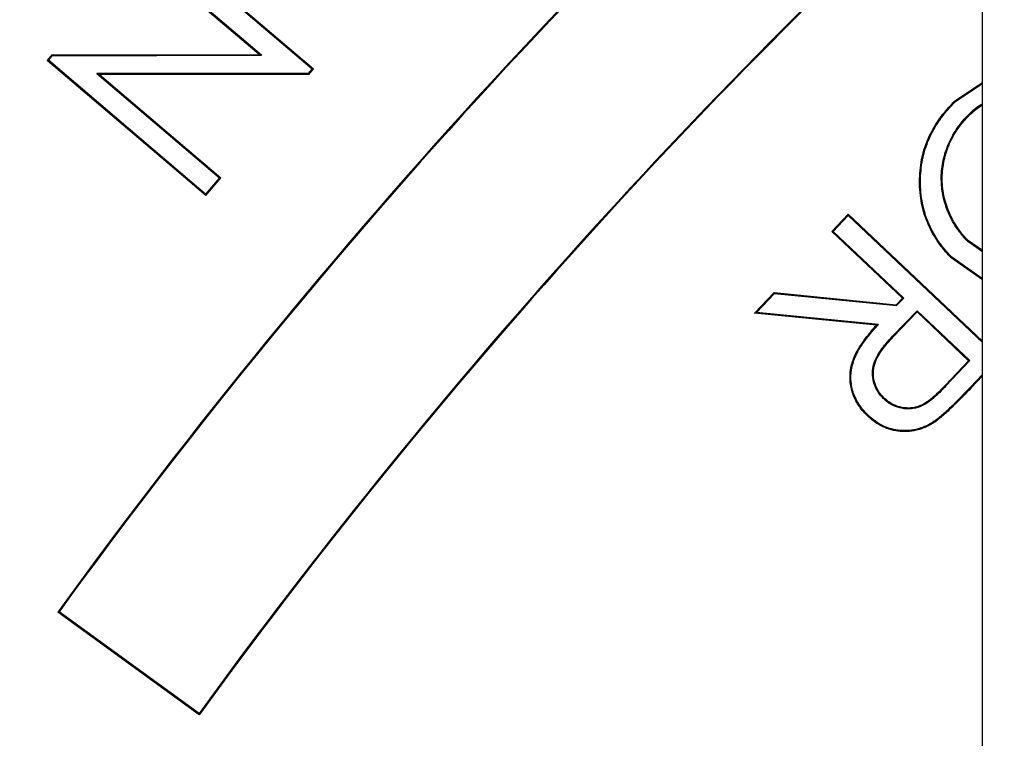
# Model space of a CAD drawing. Header units: inches. Extents: x -41.9 to 31, y -36.4 to 51.2.
# Tile 27 of 58: x -3.4 to -2.3, y 2.6 to 3.4. Entities that reach past the tile are written whole.
import ezdxf

# ---------------------------------------------------------------- set-up
doc = ezdxf.new("R2010")
doc.units = ezdxf.units.IN
doc.header["$MEASUREMENT"] = 0

msp = doc.modelspace()

# ---------------------------------------------------------------- linework, layer by layer
at = {"color": 7, "linetype": 'Continuous', "lineweight": 25}
for p, q in [((-2.3622, -35.6299), (-2.3622, 11.811)), ((-3.2937, 3.5358), (-3.1152, 3.3839)), ((-3.2936, 3.5344), (-3.1167, 3.3838)), ((-3.1765, 3.4002), (-3.3115, 3.5151)), ((-3.1737, 3.3992), (-3.31, 3.5152)), ((-3.4097, 3.3997), (-3.4151, 3.3933)), ((-3.4136, 3.3935), (-3.4151, 3.3933)), ((-3.2365, 3.2414), (-3.4151, 3.3933)), ((-3.4136, 3.3935), (-3.4092, 3.3987)), ((-3.2367, 3.2428), (-3.4136, 3.3935)), ((-3.4097, 3.3997), (-3.1765, 3.4002)), ((-3.4097, 3.3997), (-3.4092, 3.3987)), ((-3.4092, 3.3987), (-3.1737, 3.3992)), ((-3.1765, 3.4002), (-3.1737, 3.3992)), ((-3.1167, 3.3838), (-3.121, 3.3787)), ((-3.1205, 3.3777), (-3.1152, 3.3839)), ((-3.1167, 3.3838), (-3.1152, 3.3839)), ((-3.121, 3.3787), (-3.359, 3.3787)), ((-3.359, 3.3787), (-3.221, 3.2612)), ((-3.3562, 3.3776), (-3.359, 3.3787)), ((-3.1205, 3.3777), (-3.3562, 3.3776)), ((-3.3562, 3.3776), (-3.2196, 3.2613)), ((-3.1205, 3.3777), (-3.121, 3.3787)), ((-2.3931, 3.3478), (-2.3622, 3.3686)), ((-2.3924, 3.3471), (-2.3622, 3.3674)), ((-2.3931, 3.3478), (-2.3924, 3.3471)), ((-2.3773, 3.3327), (-2.3766, 3.332)), ((-3.221, 3.2612), (-3.2367, 3.2428)), ((-3.2365, 3.2414), (-3.2196, 3.2613)), ((-3.221, 3.2612), (-3.2196, 3.2613)), ((-3.2365, 3.2414), (-3.2367, 3.2428)), ((-2.5133, 3.2203), (-2.5316, 3.201)), ((-2.5133, 3.2188), (-2.5301, 3.201)), ((-2.5133, 3.2203), (-2.5133, 3.2188)), ((-2.5133, 3.2203), (-2.3622, 3.0774)), ((-2.5133, 3.2188), (-2.3622, 3.076)), ((-2.5301, 3.201), (-2.5316, 3.201)), ((-2.4523, 3.126), (-2.5316, 3.201)), ((-2.4508, 3.126), (-2.5301, 3.201)), ((-2.3778, 3.1902), (-2.3785, 3.1895)), ((-2.3622, 3.178), (-2.3785, 3.1895)), ((-2.3622, 3.1793), (-2.3778, 3.1902)), ((-2.3967, 3.1718), (-2.3974, 3.1711)), ((-2.3622, 3.1465), (-2.3974, 3.1711)), ((-2.3622, 3.1477), (-2.3967, 3.1718)), ((-2.6187, 3.1089), (-2.5966, 3.1323)), ((-2.6165, 3.1097), (-2.5962, 3.1312)), ((-2.5966, 3.1323), (-2.5962, 3.1312)), ((-2.5966, 3.1323), (-2.4594, 3.1185)), ((-2.5962, 3.1312), (-2.459, 3.1174)), ((-2.4523, 3.126), (-2.4594, 3.1185)), ((-2.459, 3.1174), (-2.4508, 3.126)), ((-2.4523, 3.126), (-2.4508, 3.126)), ((-2.459, 3.1174), (-2.4594, 3.1185)), ((-2.6187, 3.1089), (-2.6165, 3.1097)), ((-2.4814, 3.0953), (-2.6187, 3.1089)), ((-2.4792, 3.0961), (-2.6165, 3.1097)), ((-2.4634, 3.083), (-2.4357, 3.1117)), ((-2.4626, 3.0823), (-2.4357, 3.1103)), ((-2.4357, 3.1117), (-2.3762, 3.0555)), ((-2.4357, 3.1117), (-2.4357, 3.1103)), ((-2.4357, 3.1103), (-2.3777, 3.0554)), ((-2.4814, 3.0953), (-2.4792, 3.0961)), ((-2.4634, 3.083), (-2.4626, 3.0823)), ((-2.3777, 3.0554), (-2.404, 3.0277)), ((-2.3762, 3.0555), (-2.4033, 3.027)), ((-2.3762, 3.0555), (-2.3777, 3.0554)), ((-2.3622, 3.0399), (-2.3756, 3.0257)), ((-2.3622, 3.0384), (-2.3748, 3.025)), ((-2.4033, 3.027), (-2.404, 3.0277)), ((-2.3748, 3.025), (-2.3756, 3.0257)), ((-2.4722, 3.0129), (-2.4729, 3.0121)), ((-2.4911, 2.9929), (-2.4904, 2.9936)), ((-2.4157, 2.9864), (-2.4163, 2.9873)), ((-3.403, 2.7726), (-3.4016, 2.7728)), ((-3.2438, 2.6569), (-3.403, 2.7726)), ((-3.244, 2.6583), (-3.4016, 2.7728)), ((-3.2438, 2.6569), (-3.244, 2.6583))]:
    msp.add_line(p, q, dxfattribs=at)
for centre, radius, start, end in [((0, 0), 19.685, 94.35868, 263.1079), ((0, 0), 15.5228, 95.56335, 178.61935), ((0, 0), 15.5118, 95.61223, 178.61837), ((2.0116, -1.1614), 6.6929, 130.80623, 144), ((2.0116, -1.1614), 6.6919, 130.81385, 143.99117), ((2.0116, -1.1614), 6.4971, 132.31447, 143.99091), ((2.0116, -1.1614), 6.4961, 132.32274, 144)]:
    msp.add_arc(centre, radius, start, end, dxfattribs=at)
at = {"color": 8, "linetype": 'Continuous', "lineweight": 25}
msp.add_arc((0, 0), 15.5228, 95.56318, 178.61935, dxfattribs=at)
for points, knots in [([(-19.4882, 0), (-19.4837, 0.3189), (-19.4746, 0.9566), (-19.4016, 1.9109), (-19.2852, 2.8607), (-19.1214, 3.8035), (-18.9118, 4.7371), (-18.6565, 5.6594), (-18.3564, 6.568), (-18.012, 7.4608), (-17.6242, 8.3356), (-17.194, 9.1904), (-16.7223, 10.023), (-16.2103, 10.8314), (-15.6593, 11.6138), (-15.0706, 12.3681), (-14.4456, 13.0927), (-13.7858, 13.7858), (-13.0927, 14.4456), (-12.3681, 15.0706), (-11.6138, 15.6593), (-10.8314, 16.2103), (-10.023, 16.7223), (-9.1904, 17.194), (-8.3356, 17.6242), (-7.4608, 18.012), (-6.568, 18.3564), (-5.6594, 18.6566), (-4.7371, 18.9116), (-3.8035, 19.1219), (-2.8605, 19.2833), (-2.0905, 19.3849), (-1.6342, 19.4156), (-1.4961, 19.4249)], [0, 0, 0, 0, 0.0328579, 0.0657157, 0.0985736, 0.1314315, 0.1642893, 0.1971472, 0.2300051, 0.262863, 0.2957208, 0.3285787, 0.3614366, 0.3942944, 0.4271523, 0.4600102, 0.492868, 0.5257259, 0.5585838, 0.5914416, 0.6242995, 0.6571574, 0.6900152, 0.7228731, 0.755731, 0.7885889, 0.8214467, 0.8543046, 0.8871625, 0.9200203, 0.9528782, 0.9857361, 1, 1, 1, 1]), ([(-2.3622, -20.4662), (-2.6068, -20.4372), (-3.1759, -20.3697), (-4.0633, -20.209), (-5.0228, -19.9932), (-5.97, -19.7303), (-6.9006, -19.4239), (-7.8127, -19.0748), (-8.7063, -18.6833), (-9.5815, -18.2495), (-10.4382, -17.7731), (-11.274, -17.255), (-12.0842, -16.6976), (-12.8646, -16.104), (-13.6132, -15.4764), (-14.3302, -14.8151), (-15.0157, -14.1201), (-15.6695, -13.391), (-16.2901, -12.6289), (-16.8739, -11.8374), (-17.418, -11.021), (-17.921, -10.1832), (-18.3828, -9.324), (-18.8037, -8.4435), (-19.1834, -7.5413), (-19.521, -6.6186), (-19.8144, -5.68), (-20.0621, -4.7306), (-20.2637, -3.7743), (-20.4194, -2.8113), (-20.5295, -1.8415), (-20.5937, -0.8649), (-20.6116, 0.1174), (-20.5824, 1.1005), (-20.5066, 2.0791), (-20.3849, 3.0492), (-20.2177, 4.0104), (-20.0052, 4.9628), (-19.7472, 5.9064), (-19.4435, 6.8404), (-19.095, 7.7603), (-18.7041, 8.6601), (-18.2729, 9.5373), (-17.8004, 10.3903), (-17.288, 11.2212), (-16.7356, 12.0286), (-16.1433, 12.8121), (-15.543, 13.532), (-14.9437, 14.1895), (-14.3533, 14.7866), (-13.7405, 15.358), (-13.1058, 15.9038), (-12.4485, 16.4235), (-11.7718, 16.9183), (-11.3041, 17.2245), (-11.0706, 17.3774)], [0, 0, 0, 0, 0.01458, 0.033924, 0.053365, 0.072787, 0.092102, 0.111354, 0.130586, 0.149844, 0.169168, 0.188599, 0.208043, 0.227371, 0.246628, 0.265857, 0.285102, 0.304407, 0.323816, 0.343267, 0.362616, 0.381879, 0.401106, 0.420346, 0.439641, 0.459038, 0.478496, 0.49784, 0.517106, 0.536338, 0.555578, 0.574872, 0.594261, 0.613726, 0.633082, 0.652354, 0.671587, 0.690824, 0.710107, 0.729483, 0.748952, 0.768326, 0.787549, 0.8068, 0.82604, 0.845324, 0.864697, 0.884172, 0.900798, 0.917357, 0.933878, 0.950386, 0.96691, 0.983475, 1, 1, 1, 1]), ([(-1.4554, 15.4814), (-1.5509, 15.474), (-1.9363, 15.4438), (-2.6068, 15.3412), (-3.4632, 15.1736), (-4.3084, 14.9548), (-5.1402, 14.6899), (-5.9558, 14.3786), (-6.7526, 14.022), (-7.5282, 13.6213), (-8.2802, 13.1778), (-9.006, 12.6928), (-9.7035, 12.1678), (-10.3705, 11.6046), (-11.0049, 11.0049), (-11.6046, 10.3705), (-12.1678, 9.7035), (-12.6928, 9.006), (-13.1778, 8.2802), (-13.6213, 7.5282), (-14.022, 6.7526), (-14.3786, 5.9558), (-14.6899, 5.1402), (-14.955, 4.3085), (-15.173, 3.4631), (-15.3437, 2.607), (-15.464, 1.7425), (-15.5326, 0.9971), (-15.5414, 0.5401), (-15.5446, 0.374)], [0, 0, 0, 0, 0.012709, 0.051319, 0.089928, 0.128538, 0.167147, 0.205757, 0.244366, 0.282976, 0.321585, 0.360195, 0.398804, 0.437414, 0.476023, 0.514633, 0.553243, 0.591852, 0.630462, 0.669071, 0.707681, 0.74629, 0.7849, 0.823509, 0.862119, 0.900728, 0.939338, 0.977947, 1, 1, 1, 1]), ([(-2.7559, 12.2845), (-2.855, 12.2637), (-3.2113, 12.1889), (-3.8116, 12.0102), (-4.5531, 11.7508), (-5.2764, 11.4424), (-5.9817, 11.0892), (-6.6636, 10.6923), (-7.3187, 10.2543), (-7.9434, 9.7776), (-8.5375, 9.2632), (-9.0995, 8.7117), (-9.6273, 8.125), (-10.1171, 7.5068), (-10.5664, 6.8611), (-10.9741, 6.1895), (-11.34, 5.4929), (-11.6621, 4.7734), (-11.9389, 4.0349), (-12.1685, 3.2816), (-12.3503, 2.5171), (-12.4839, 1.7422), (-12.5691, 0.9586), (-12.6046, 0.1704), (-12.5906, -0.6172), (-12.5271, -1.4006), (-12.4149, -2.1782), (-12.2536, -2.9485), (-12.0452, -3.71), (-11.7843, -4.4546), (-11.5837, -4.9649), (-11.4582, -5.2193), (-11.4485, -5.2389)], [0, 0, 0, 0, 0.013556, 0.04875, 0.083741, 0.118737, 0.153944, 0.189303, 0.224331, 0.259405, 0.29446, 0.329499, 0.364777, 0.400066, 0.435047, 0.470045, 0.505209, 0.54034, 0.57554, 0.610748, 0.645732, 0.680701, 0.715973, 0.75122, 0.786285, 0.821386, 0.856391, 0.891421, 0.926714, 0.962021, 0.99707, 1, 1, 1, 1]), ([(-2.7559, 11.8864), (-2.841, 11.8661), (-3.0577, 11.8143), (-3.2907, 11.75), (-3.4566, 11.7011), (-3.5112, 11.6848), (-3.5663, 11.668), (-3.6221, 11.6507), (-3.6784, 11.633), (-3.8182, 11.5882), (-4.0284, 11.5173), (-4.295, 11.4198), (-4.5243, 11.3303), (-4.7169, 11.251), (-4.8735, 11.1836), (-5.0039, 11.1256), (-5.1478, 11.0597), (-5.3427, 10.9671), (-5.5874, 10.8445), (-5.8507, 10.7043), (-6.1044, 10.5612), (-6.3487, 10.4159), (-6.5773, 10.2726), (-6.791, 10.1322), (-6.9905, 9.9953), (-7.1826, 9.8579), (-7.3672, 9.7205), (-7.5445, 9.5832), (-7.8059, 9.3734), (-8.147, 9.0812), (-8.5592, 8.6937), (-8.8669, 8.3764), (-9.0806, 8.1419), (-9.2077, 7.9979), (-9.3328, 7.8517), (-9.4557, 7.7034), (-9.5764, 7.5529), (-9.6949, 7.4004), (-9.867, 7.1716), (-10.095, 6.8505), (-10.3764, 6.4183), (-10.6251, 5.9969), (-10.8408, 5.5966), (-10.9767, 5.3233), (-11.0669, 5.1318), (-11.1138, 5.0298), (-11.1602, 4.9262), (-11.2063, 4.821), (-11.2518, 4.7141), (-11.3515, 4.4739), (-11.4902, 4.1119), (-11.6487, 3.6387), (-11.7753, 3.2056), (-11.8732, 2.8209), (-11.948, 2.4845), (-12.0044, 2.1959), (-12.0471, 1.9475), (-12.0745, 1.768), (-12.0941, 1.6285), (-12.1089, 1.5156), (-12.1243, 1.3874), (-12.1384, 1.2593), (-12.1634, 1.0074), (-12.1924, 0.6097), (-12.208, 0.0677), (-12.2006, -0.3487), (-12.1883, -0.6178), (-12.1813, -0.742), (-12.1731, -0.8657), (-12.1636, -0.9891), (-12.1529, -1.1121), (-12.141, -1.2347), (-12.1227, -1.4048), (-12.0944, -1.633), (-12.0507, -1.9295), (-11.9936, -2.2568), (-11.9207, -2.6141), (-11.8292, -3.0006), (-11.716, -3.4152), (-11.5782, -3.8566), (-11.409, -4.3289), (-11.246, -4.7383), (-11.1301, -4.988), (-11.091, -5.0722)], [0, 0, 0, 0, 0.012148, 0.030923, 0.033525, 0.036159, 0.038826, 0.041526, 0.044259, 0.047025, 0.061904, 0.075036, 0.086421, 0.096059, 0.103948, 0.110088, 0.115857, 0.125913, 0.140037, 0.153836, 0.16731, 0.180459, 0.193283, 0.204752, 0.215947, 0.226869, 0.237517, 0.247891, 0.257991, 0.28404, 0.310203, 0.336478, 0.345352, 0.354239, 0.363138, 0.37205, 0.380974, 0.389911, 0.398861, 0.4207, 0.444554, 0.470419, 0.488593, 0.507642, 0.512775, 0.517969, 0.523223, 0.528536, 0.533909, 0.539343, 0.564627, 0.587705, 0.608576, 0.627244, 0.642795, 0.656398, 0.668053, 0.677762, 0.681607, 0.687595, 0.693569, 0.69953, 0.705476, 0.728706, 0.754849, 0.780714, 0.786482, 0.792235, 0.797974, 0.803699, 0.809409, 0.815106, 0.820789, 0.833152, 0.847018, 0.862385, 0.879254, 0.897627, 0.917504, 0.93889, 0.961787, 0.987125, 1, 1, 1, 1]), ([(-10.7424, -4.9096), (-10.8056, -4.767), (-10.9655, -4.4064), (-11.1754, -3.8117), (-11.3762, -3.1316), (-11.5324, -2.443), (-11.646, -1.7467), (-11.7156, -1.0424), (-11.7403, -0.333), (-11.719, 0.3766), (-11.6524, 1.081), (-11.5419, 1.7783), (-11.3882, 2.4685), (-11.1915, 3.1511), (-10.9528, 3.8224), (-10.674, 4.4779), (-10.357, 5.1142), (-10.0025, 5.7308), (-9.6103, 6.3279), (-9.1808, 6.9032), (-8.7166, 7.4527), (-8.2208, 7.9728), (-7.6953, 8.4614), (-7.1398, 8.9184), (-6.5542, 9.3434), (-5.9404, 9.7333), (-5.3028, 10.0849), (-4.6459, 10.3954), (-3.9718, 10.6653), (-3.2792, 10.8899), (-2.7413, 11.0382), (-2.4317, 11.0963), (-2.3622, 11.1093)], [0, 0, 0, 0, 0.022745, 0.057492, 0.091999, 0.126378, 0.160754, 0.195254, 0.230008, 0.264731, 0.299223, 0.33362, 0.368049, 0.402634, 0.437416, 0.472011, 0.506451, 0.540856, 0.575347, 0.610048, 0.644776, 0.679266, 0.713641, 0.748024, 0.782548, 0.817336, 0.852021, 0.886487, 0.920875, 0.955322, 0.989972, 1, 1, 1, 1]), ([(-10.6151, -4.8503), (-10.6526, -4.7678), (-10.7849, -4.4766), (-10.9722, -3.9623), (-11.1764, -3.3108), (-11.3379, -2.6506), (-11.4598, -1.983), (-11.5406, -1.3083), (-11.5796, -0.6275), (-11.5759, 0.0541), (-11.5292, 0.7331), (-11.441, 1.4062), (-11.3119, 2.0734), (-11.1425, 2.7335), (-10.9331, 3.3851), (-10.6852, 4.0237), (-10.4003, 4.6464), (-10.0802, 5.2504), (-9.7246, 5.8366), (-9.334, 6.4032), (-8.9091, 6.9485), (-8.4528, 7.4681), (-7.9672, 7.9597), (-7.4541, 8.4213), (-6.9125, 8.8537), (-6.3436, 9.255), (-5.7486, 9.6231), (-5.1328, 9.9545), (-4.4984, 10.2476), (-3.8484, 10.5025), (-3.1805, 10.7147), (-2.6838, 10.8505), (-2.4072, 10.9022), (-2.3622, 10.9106)], [0, 0, 0, 0, 0.013432, 0.047414, 0.081209, 0.114917, 0.148509, 0.18226, 0.216145, 0.250124, 0.283838, 0.317569, 0.351248, 0.385005, 0.41893, 0.452933, 0.486665, 0.520401, 0.554061, 0.58794, 0.62186, 0.655784, 0.689482, 0.723131, 0.756739, 0.790641, 0.824536, 0.858455, 0.892127, 0.925771, 0.959424, 0.993396, 1, 1, 1, 1]), ([(-2.3622, 10.8941), (-2.5203, 10.8616), (-2.9109, 10.7813), (-3.5213, 10.6014), (-4.192, 10.3617), (-4.8439, 10.0767), (-5.4728, 9.7507), (-6.0746, 9.3857), (-6.6484, 8.983), (-7.1943, 8.5425), (-7.7099, 8.0641), (-8.1932, 7.5538), (-8.6447, 7.0182), (-9.0613, 6.4599), (-9.4437, 5.8789), (-9.7912, 5.2762), (-10.1024, 4.6533), (-10.3756, 4.0139), (-10.6093, 3.3618), (-10.803, 2.6993), (-10.9569, 2.0271), (-11.0705, 1.3456), (-11.1433, 0.6577), (-11.1745, -0.0333), (-11.1647, -0.7232), (-11.1143, -1.4104), (-11.0233, -2.0938), (-10.8917, -2.773), (-10.7186, -3.4444), (-10.5154, -4.086), (-10.3506, -4.4956), (-10.2723, -4.6904)], [0, 0, 0, 0, 0.023754, 0.058701, 0.093701, 0.128851, 0.163811, 0.198566, 0.233237, 0.268018, 0.303059, 0.338273, 0.373235, 0.408126, 0.442972, 0.477963, 0.513076, 0.54819, 0.583188, 0.618055, 0.652914, 0.687922, 0.723057, 0.758116, 0.793146, 0.828014, 0.862927, 0.897959, 0.933135, 0.968195, 1, 1, 1, 1]), ([(-2.7766, 10.6093), (-2.7822, 10.6081), (-3.0159, 10.5575), (-3.4684, 10.4164), (-4.1304, 10.1828), (-4.773, 9.9007), (-5.3926, 9.5795), (-5.9849, 9.2199), (-6.5499, 8.8232), (-7.0877, 8.389), (-7.5961, 7.9171), (-8.0731, 7.4132), (-8.5189, 6.8845), (-8.9301, 6.3335), (-9.3073, 5.7607), (-9.6504, 5.1659), (-9.958, 4.5509), (-10.228, 3.9196), (-10.4587, 3.2763), (-10.6499, 2.6233), (-10.8018, 1.9608), (-10.9142, 1.2886), (-10.9864, 0.6093), (-11.0174, -0.0729), (-11.0079, -0.7536), (-10.9584, -1.4309), (-10.8689, -2.1049), (-10.7391, -2.7755), (-10.5681, -3.4387), (-10.372, -4.0594), (-10.2147, -4.4509), (-10.1428, -4.63)], [0, 0, 0, 0, 0.00088, 0.036602, 0.072502, 0.108581, 0.144342, 0.179887, 0.215382, 0.25099, 0.286884, 0.323025, 0.358928, 0.394695, 0.430448, 0.466308, 0.5024, 0.538512, 0.574385, 0.610142, 0.645903, 0.681786, 0.717912, 0.753999, 0.789874, 0.825654, 0.861452, 0.89739, 0.933562, 0.969593, 1, 1, 1, 1])]:
    msp.add_open_spline(points, degree=3, knots=knots, dxfattribs=at)
at = {"color": 7, "linetype": 'Continuous', "lineweight": 25}
for points, knots in [([(-9.7655, -4.4541), (-9.8176, -4.3419), (-9.9679, -4.0181), (-10.1707, -3.462), (-10.3764, -2.7893), (-10.5358, -2.1022), (-10.6502, -1.4071), (-10.7187, -0.7084), (-10.742, -0.0077), (-10.7196, 0.6952), (-10.6509, 1.397), (-10.5365, 2.0924), (-10.3772, 2.7766), (-10.1742, 3.4475), (-9.9273, 4.1054), (-9.637, 4.7478), (-9.3051, 5.3699), (-8.9345, 5.9672), (-8.5269, 6.5375), (-8.0823, 7.0811), (-7.6017, 7.5965), (-7.088, 8.0794), (-6.5451, 8.5265), (-5.9761, 8.936), (-5.3808, 9.3075), (-4.7605, 9.6411), (-4.1183, 9.9314), (-3.5648, 10.1464), (-3.2221, 10.2471), (-3.104, 10.2818)], [0, 0, 0, 0, 0.020258, 0.058481, 0.096847, 0.135471, 0.173942, 0.212193, 0.250406, 0.288729, 0.327327, 0.365856, 0.404126, 0.442331, 0.480628, 0.519177, 0.55775, 0.596056, 0.634265, 0.672531, 0.711034, 0.749635, 0.787969, 0.826172, 0.864417, 0.902855, 0.941478, 0.97984, 1, 1, 1, 1]), ([(-9.6831, -4.4157), (-9.7346, -4.3047), (-9.8834, -3.9838), (-10.0844, -3.4322), (-10.2882, -2.7652), (-10.4459, -2.0843), (-10.5593, -1.3955), (-10.6272, -0.7028), (-10.6503, -0.0072), (-10.628, 0.6896), (-10.56, 1.3855), (-10.4465, 2.0748), (-10.2885, 2.7532), (-10.0872, 3.4185), (-9.8425, 4.0707), (-9.5548, 4.7074), (-9.2258, 5.3241), (-8.8585, 5.9164), (-8.4539, 6.4825), (-8.0132, 7.0216), (-7.537, 7.5324), (-7.0282, 8.0113), (-6.4901, 8.4548), (-5.9257, 8.8615), (-5.3357, 9.2302), (-4.7207, 9.5615), (-4.0841, 9.8492), (-3.5589, 10.0547), (-3.243, 10.1481), (-3.1496, 10.1758)], [0, 0, 0, 0, 0.020297, 0.05868, 0.097271, 0.135987, 0.174538, 0.213029, 0.251399, 0.289933, 0.328628, 0.367323, 0.405767, 0.444127, 0.482565, 0.521274, 0.559966, 0.598471, 0.636829, 0.67534, 0.713929, 0.752626, 0.791183, 0.829551, 0.867966, 0.906559, 0.945352, 0.983839, 1, 1, 1, 1]), ([(-2.3974, 3.1711), (-2.4002, 3.1741), (-2.4058, 3.1802), (-2.4156, 3.1934), (-2.4253, 3.2115), (-2.432, 3.2354), (-2.4334, 3.2561), (-2.4322, 3.2726), (-2.4295, 3.2889), (-2.4227, 3.3084), (-2.4121, 3.3261), (-2.4018, 3.339), (-2.396, 3.3449), (-2.3931, 3.3478)], [0, 0, 0, 0, 0.062553, 0.125103, 0.250026, 0.373143, 0.499926, 0.563223, 0.625037, 0.749954, 0.874898, 0.937444, 1, 1, 1, 1]), ([(-2.3967, 3.1718), (-2.3995, 3.1748), (-2.4022, 3.1778), (-2.4074, 3.1841), (-2.4099, 3.1874), (-2.4167, 3.1975), (-2.4205, 3.2048), (-2.4266, 3.2199), (-2.4288, 3.2278), (-2.4315, 3.2439), (-2.432, 3.2521), (-2.4316, 3.2684), (-2.4307, 3.2766), (-2.4271, 3.2925), (-2.4244, 3.3002), (-2.4193, 3.3113), (-2.4174, 3.3149), (-2.4132, 3.3219), (-2.4109, 3.3253), (-2.4061, 3.3319), (-2.4036, 3.3351), (-2.3982, 3.3412), (-2.3953, 3.3441), (-2.3924, 3.3471)], [0.0001267, 0.0001267, 0.0001267, 0.0001267, 0.0625, 0.0625, 0.125, 0.125, 0.25, 0.25, 0.375, 0.375, 0.5, 0.5, 0.625, 0.625, 0.75, 0.75, 0.8125, 0.8125, 0.875, 0.875, 0.9375, 0.9375, 0.9998666, 0.9998666, 0.9998666, 0.9998666]), ([(-2.3773, 3.3327), (-2.3727, 3.3373), (-2.368, 3.3419), (-2.3622, 3.3447), (-2.3622, 3.3447)], [0, 0, 0, 0, 0.999271, 1, 1, 1, 1]), ([(-2.3766, 3.332), (-2.3743, 3.3342), (-2.3698, 3.3384), (-2.3647, 3.3418), (-2.3622, 3.3435)], [0, 0, 0, 0, 0.518258, 1, 1, 1, 1]), ([(-2.3785, 3.1895), (-2.3811, 3.1923), (-2.3862, 3.1979), (-2.3929, 3.2072), (-2.3985, 3.2172), (-2.4038, 3.2294), (-2.4075, 3.2442), (-2.4091, 3.2623), (-2.4068, 3.2813), (-2.4006, 3.3004), (-2.3932, 3.3136), (-2.3873, 3.3216), (-2.3832, 3.3268), (-2.3797, 3.3303), (-2.3773, 3.3327)], [0, 0, 0, 0, 0.07133, 0.142704, 0.214051, 0.285776, 0.393201, 0.500095, 0.625095, 0.750062, 0.875015, 0.906151, 0.937555, 1, 1, 1, 1]), ([(-2.3778, 3.1902), (-2.38, 3.1926), (-2.3823, 3.1951), (-2.3865, 3.2001), (-2.3885, 3.2028), (-2.3922, 3.2082), (-2.3939, 3.211), (-2.397, 3.2168), (-2.3984, 3.2198), (-2.401, 3.2259), (-2.4022, 3.229), (-2.4041, 3.2353), (-2.4049, 3.2385), (-2.4062, 3.2449), (-2.4066, 3.2482), (-2.4073, 3.2548), (-2.4074, 3.2581), (-2.4074, 3.2646), (-2.4071, 3.2679), (-2.4064, 3.2745), (-2.4058, 3.2777), (-2.4044, 3.2842), (-2.4036, 3.2873), (-2.4016, 3.2936), (-2.4004, 3.2967), (-2.3964, 3.3058), (-2.3932, 3.3115), (-2.3875, 3.3196), (-2.3855, 3.3223), (-2.3812, 3.3273), (-2.3789, 3.3296), (-2.3766, 3.332)], [0.0098039, 0.0098039, 0.0098039, 0.0098039, 0.0710784, 0.0710784, 0.1323529, 0.1323529, 0.1936275, 0.1936275, 0.254902, 0.254902, 0.3161765, 0.3161765, 0.377451, 0.377451, 0.4387255, 0.4387255, 0.5, 0.5, 0.5612745, 0.5612745, 0.622549, 0.622549, 0.6838235, 0.6838235, 0.745098, 0.745098, 0.8676471, 0.8676471, 0.9289216, 0.9289216, 0.9901961, 0.9901961, 0.9901961, 0.9901961]), ([(-2.4911, 2.9929), (-2.4928, 2.9946), (-2.4963, 2.9981), (-2.5023, 3.0057), (-2.5081, 3.0166), (-2.5116, 3.0309), (-2.5111, 3.0457), (-2.5069, 3.0598), (-2.501, 3.0704), (-2.4955, 3.0784), (-2.4912, 3.084), (-2.4865, 3.0897), (-2.4832, 3.0933), (-2.4814, 3.0953)], [0, 0, 0, 0, 0.0625944, 0.1251285, 0.2500962, 0.3749816, 0.4998207, 0.6247651, 0.7497456, 0.8104537, 0.8748761, 0.9299121, 1, 1, 1, 1]), ([(-2.4904, 2.9936), (-2.4921, 2.9954), (-2.4938, 2.9971), (-2.497, 3.0006), (-2.4985, 3.0025), (-2.5026, 3.0084), (-2.5049, 3.0127), (-2.5083, 3.0216), (-2.5094, 3.0263), (-2.5104, 3.0359), (-2.5102, 3.0406), (-2.5086, 3.0501), (-2.5073, 3.0547), (-2.5036, 3.0636), (-2.5013, 3.0678), (-2.496, 3.0759), (-2.4931, 3.0798), (-2.4871, 3.0874), (-2.4839, 3.091), (-2.4801, 3.0951), (-2.4797, 3.0956), (-2.4792, 3.0961)], [0.0002468, 0.0002468, 0.0002468, 0.0002468, 0.0610504, 0.0610504, 0.1221009, 0.1221009, 0.2442018, 0.2442018, 0.3663027, 0.3663027, 0.4884036, 0.4884036, 0.6105045, 0.6105045, 0.7326054, 0.7326054, 0.8547063, 0.8547063, 0.9768072, 0.9768072, 0.9940358, 0.9940358, 0.9940358, 0.9940358]), ([(-2.4729, 3.0121), (-2.4741, 3.0133), (-2.4765, 3.0158), (-2.4806, 3.0212), (-2.4843, 3.029), (-2.4864, 3.0391), (-2.4854, 3.0495), (-2.4825, 3.0574), (-2.4791, 3.0633), (-2.4757, 3.0686), (-2.4704, 3.0753), (-2.4659, 3.0802), (-2.4634, 3.083)], [0, 0, 0, 0, 0.062193, 0.125291, 0.251038, 0.376812, 0.502823, 0.62843, 0.686655, 0.752895, 0.860163, 1, 1, 1, 1]), ([(-2.4722, 3.0129), (-2.4734, 3.0141), (-2.4745, 3.0153), (-2.4767, 3.0178), (-2.4777, 3.0191), (-2.4804, 3.0233), (-2.4819, 3.0263), (-2.484, 3.0326), (-2.4847, 3.0359), (-2.485, 3.0426), (-2.4847, 3.0459), (-2.4832, 3.0524), (-2.4821, 3.0556), (-2.4791, 3.0615), (-2.4773, 3.0643), (-2.4735, 3.0698), (-2.4714, 3.0723), (-2.4671, 3.0774), (-2.4649, 3.0799), (-2.4626, 3.0823)], [0.0098039, 0.0098039, 0.0098039, 0.0098039, 0.0710784, 0.0710784, 0.1323529, 0.1323529, 0.254902, 0.254902, 0.377451, 0.377451, 0.5, 0.5, 0.622549, 0.622549, 0.745098, 0.745098, 0.8676471, 0.8676471, 0.9901961, 0.9901961, 0.9901961, 0.9901961]), ([(-2.4033, 3.027), (-2.4056, 3.0246), (-2.4091, 3.0209), (-2.4139, 3.0163), (-2.4177, 3.013), (-2.4216, 3.0099), (-2.4271, 3.0059), (-2.4348, 3.0023), (-2.4451, 3.0007), (-2.4553, 3.002), (-2.4634, 3.005), (-2.4691, 3.0088), (-2.4716, 3.011), (-2.4729, 3.0121)], [0, 0, 0, 0, 0.123121, 0.187428, 0.246756, 0.30884, 0.371183, 0.497011, 0.621785, 0.748777, 0.874656, 0.937842, 1, 1, 1, 1]), ([(-2.404, 3.0277), (-2.4063, 3.0253), (-2.4086, 3.0229), (-2.4122, 3.0194), (-2.4134, 3.0183), (-2.4158, 3.016), (-2.4171, 3.0149), (-2.4196, 3.0128), (-2.4209, 3.0118), (-2.4236, 3.0098), (-2.4249, 3.0088), (-2.4291, 3.0061), (-2.4321, 3.0047), (-2.4385, 3.0027), (-2.4418, 3.0022), (-2.4484, 3.0022), (-2.4517, 3.0026), (-2.4582, 3.0042), (-2.4613, 3.0054), (-2.4657, 3.0078), (-2.4671, 3.0087), (-2.4697, 3.0107), (-2.4709, 3.0118), (-2.4722, 3.0129)], [0.0098039, 0.0098039, 0.0098039, 0.0098039, 0.1323529, 0.1323529, 0.1936275, 0.1936275, 0.254902, 0.254902, 0.3161765, 0.3161765, 0.377451, 0.377451, 0.5, 0.5, 0.622549, 0.622549, 0.745098, 0.745098, 0.8676471, 0.8676471, 0.9289216, 0.9289216, 0.9901961, 0.9901961, 0.9901961, 0.9901961]), ([(-2.3756, 3.0257), (-2.3821, 3.0189), (-2.3885, 3.0121), (-2.3986, 3.0023), (-2.402, 2.9991), (-2.4072, 2.9944), (-2.409, 2.9929), (-2.4125, 2.99), (-2.4144, 2.9886), (-2.4163, 2.9873)], [0.000047, 0.000047, 0.000047, 0.000047, 0.5, 0.5, 0.75, 0.75, 0.875, 0.875, 0.9996045, 0.9996045, 0.9996045, 0.9996045]), ([(-2.3748, 3.025), (-2.3813, 3.0182), (-2.3911, 3.008), (-2.403, 2.9968), (-2.41, 2.9905), (-2.4138, 2.9878), (-2.4157, 2.9864)], [0, 0, 0, 0, 0.500008, 0.750012, 0.875023, 1, 1, 1, 1]), ([(-2.4157, 2.9864), (-2.4174, 2.9854), (-2.4203, 2.9836), (-2.4248, 2.9812), (-2.4294, 2.9793), (-2.4359, 2.9772), (-2.4443, 2.9756), (-2.4546, 2.9756), (-2.4649, 2.9773), (-2.4729, 2.9803), (-2.4789, 2.9835), (-2.483, 2.9862), (-2.4871, 2.9893), (-2.4897, 2.9916), (-2.4911, 2.9929)], [0, 0, 0, 0, 0.06995, 0.125042, 0.187248, 0.250115, 0.373715, 0.500031, 0.625768, 0.749877, 0.811665, 0.874951, 0.929465, 1, 1, 1, 1]), ([(-2.4163, 2.9873), (-2.4192, 2.9854), (-2.4221, 2.9837), (-2.4281, 2.9809), (-2.4313, 2.9797), (-2.441, 2.977), (-2.4478, 2.9764), (-2.4613, 2.9774), (-2.4679, 2.9792), (-2.4769, 2.9835), (-2.4799, 2.9853), (-2.4853, 2.9892), (-2.4879, 2.9914), (-2.4904, 2.9936)], [0.0002718, 0.0002718, 0.0002718, 0.0002718, 0.125, 0.125, 0.25, 0.25, 0.5, 0.5, 0.75, 0.75, 0.875, 0.875, 0.9996406, 0.9996406, 0.9996406, 0.9996406])]:
    msp.add_open_spline(points, degree=3, knots=knots, dxfattribs=at)

doc.saveas('drawing.dxf')
